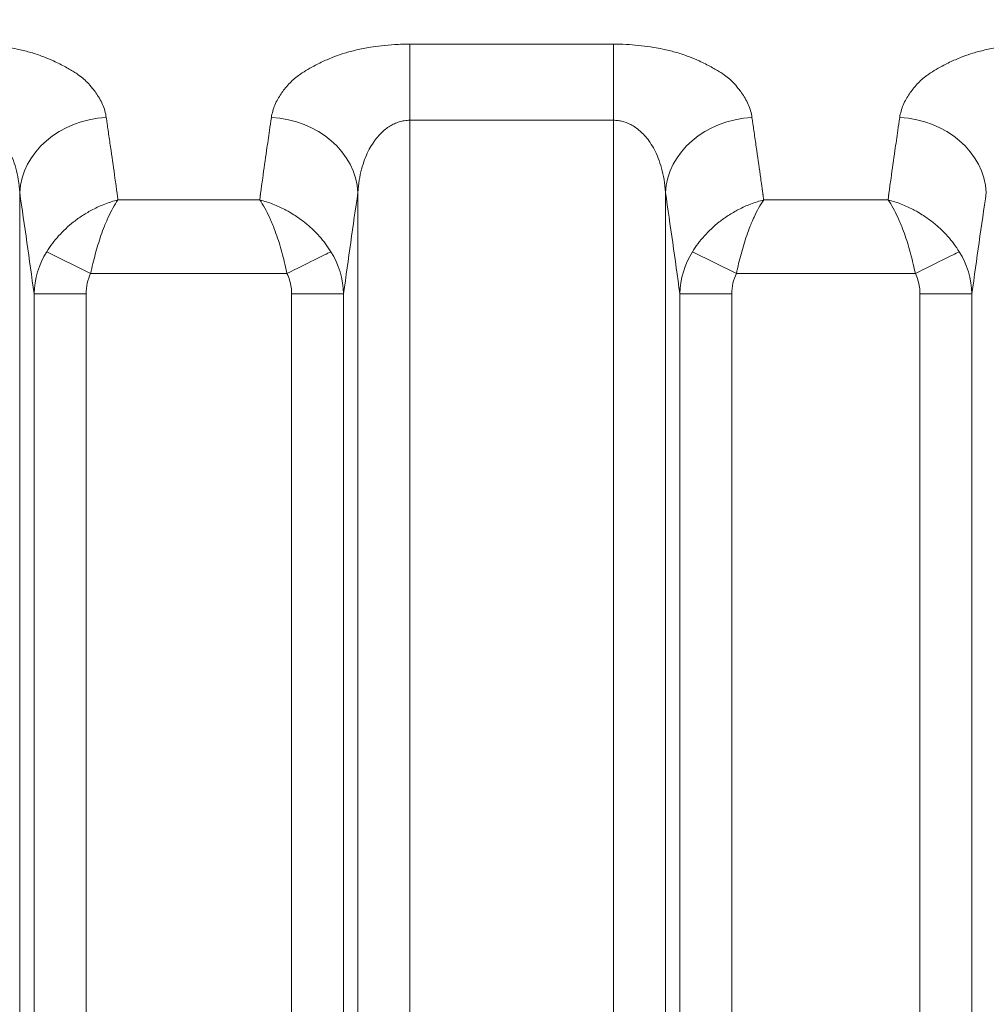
# Model space of a CAD drawing. Header units: millimetres. Extents: x 5 to 415, y 5 to 292.
# Tile 111 of 197: x 307.33 to 312.89, y 167.01 to 172.67. Entities that reach past the tile are written whole.
import ezdxf

# ---------------------------------------------------------------- set-up
doc = ezdxf.new("R2010")
doc.units = ezdxf.units.MM
doc.layers.add('Sichtbar schmal (ISO)', color=7, linetype='Continuous', lineweight=18)
doc.layers.add('Symbol (ISO)', color=7, linetype='Continuous', lineweight=25)
doc.styles.add('Notiztext (ISO)', font='isocpeur.ttf')
doc.dimstyles.new('Standard - Methode 1b (ISO)$7', dxfattribs={"dimtxt": 3.5, "dimasz": 2.5, "dimexe": 2, "dimexo": 0, "dimgap": 0.762, "dimtad": 1, "dimtoh": 1, "dimdsep": 46, "dimtxsty": 'Notiztext (ISO)', "dimcen": 0.09, "dimdle": 10, "dimclrd": 256, "dimclre": 256, "dimclrt": 256, "dimazin": 2, "dimtfac": 1, "dimtmove": 0, "dimatfit": 3, "dimfxl": 1, "dimtolj": 1, "dimlwd": -1, "dimlwe": -1, "dimarcsym": 0})

msp = doc.modelspace()

# ---------------------------------------------------------------- linework, layer by layer
at = {"layer": 'Sichtbar schmal (ISO)'}
for p, q in [((310.74247662, 172.5295249), (309.57228994, 172.5295249)), ((309.57228994, 172.09147548), (309.57228994, 172.5295249)), ((310.74247662, 172.5295249), (310.74247662, 172.09147563)), ((309.57229, 172.09147548), (310.74247662, 172.09147563)), ((309.57229098, 151.1083369), (309.57229, 172.09147548)), ((310.74247599, 151.10816268), (310.74247662, 172.09147563)), ((307.32838484, 171.67579884), (307.32838459, 151.52517054)), ((308.71691865, 171.69629292), (308.71592657, 171.68905446)), ((309.2734315, 151.52507635), (309.27343124, 171.67579763)), ((311.04133541, 171.67579884), (311.04133516, 151.52473052)), ((312.32986922, 171.69629292), (312.32887714, 171.68905446)), ((308.70847119, 171.63316583), (307.89335333, 171.63316196)), ((312.32142176, 171.63316583), (311.6063039, 171.63316196)), ((307.7364633, 171.2102521), (307.48387436, 171.33574747)), ((311.44941387, 171.2102521), (311.19682493, 171.33574747)), ((308.86535358, 171.21025227), (307.7364633, 171.2102521)), ((312.47830415, 171.21025227), (311.44941387, 171.2102521)), ((307.41119978, 152.13619591), (307.4111998, 171.09415075)), ((307.4111998, 171.09415068), (307.7100582, 171.09415068)), ((307.71005821, 152.13619591), (307.7100582, 171.09415067)), ((308.89175805, 171.09415067), (308.89175783, 152.13615958)), ((308.89175805, 171.09415067), (309.1906162, 171.09415067)), ((309.1906162, 171.09414978), (309.19061621, 152.13615937)), ((311.12415035, 152.13583249), (311.12415037, 171.09415075)), ((311.12415037, 171.09415068), (311.42300877, 171.09415068)), ((311.42300878, 152.1358325), (311.42300877, 171.09415067)), ((312.50470862, 171.09415067), (312.5047084, 152.1357746)), ((312.50470862, 171.09415067), (312.80356678, 171.09415067)), ((312.80356677, 171.09414979), (312.80356679, 152.13577448))]:
    msp.add_line(p, q, dxfattribs=at)
for centre, major_axis, ratio, start_param, end_param in [((307.82648233, 171.67579941), (-0.49456302, -0.07353514), 0.8594289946, 4.586111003, 6.1118770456), ((306.5189946, 146.52525245), (-0.00014697, -29.65238569), 0.0871587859, 2.6102832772, 2.6114048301), ((306.51898685, 146.52525245), (0.00014697, 29.65238534), 0.0871587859, 5.7499459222, 5.7518759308), ((308.77503444, 172.05780432), (-0.08175955, -0.55337338), 0.0116159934, 4.6255917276, 4.758795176), ((308.77533362, 171.67579901), (0.49456298, -0.07353542), 0.859429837, 0.1713065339, 1.6971166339), ((311.5394329, 171.67579941), (-0.49456302, -0.07353514), 0.8594289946, 4.5861110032, 6.1118770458), ((310.2319453, 146.52525246), (-0.00014685, -29.65238569), 0.0871587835, 2.6102832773, 2.6114048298), ((310.23193756, 146.52525246), (0.00014685, 29.65238534), 0.0871587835, 5.7499459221, 5.7518759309), ((312.38798651, 172.05779891), (-0.08177381, -0.55347032), 0.0116180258, 4.6255977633, 4.7587778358), ((312.38828419, 171.67579901), (0.49456298, -0.07353542), 0.859429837, 0.1713065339, 1.6971166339), ((306.51897468, 146.52525245), (-0.00014697, -29.65238479), 0.0871587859, 2.6072449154, 2.6083532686), ((310.08270786, 146.52773371), (0.0001387, -29.64947928), 0.0871586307, 3.6766696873, 3.6843073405), ((310.23192538, 146.52525246), (-0.00014685, -29.65238479), 0.0871587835, 2.6072449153, 2.6083532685), ((313.69565844, 146.52773371), (0.0001387, -29.64947928), 0.0871586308, 3.6766696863, 3.6843073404), ((306.51873208, 146.52525246), (0.00014697, 29.65237374), 0.0871587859, 5.7301937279, 5.7404743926), ((310.08294355, 146.52773371), (0.0001387, -29.64946855), 0.0871586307, 3.6843073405, 3.6945876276), ((310.23168278, 146.52525246), (0.00014685, 29.65237374), 0.0871587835, 5.7301937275, 5.7404743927), ((313.69589413, 146.52773371), (0.0001387, -29.64946855), 0.0871586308, 3.6843073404, 3.6945876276), ((306.51870305, 146.52525246), (-0.00014697, -29.65237241), 0.0871587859, 2.5858849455, 2.5886010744), ((310.08297243, 146.52773371), (-0.0001387, 29.64946722), 0.0871586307, 0.552994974, 0.555686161), ((310.23165375, 146.52525246), (-0.00014685, -29.65237241), 0.0871587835, 2.585884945, 2.5886010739), ((313.695923, 146.52773371), (-0.0001387, 29.64946722), 0.0871586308, 0.5529949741, 0.5556861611), ((306.04332351, 146.52525481), (-0.00014449, -29.15289088), 0.0871587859, 2.5731873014, 2.6114048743), ((306.51860589, 146.52525246), (0.00014697, 29.65236795), 0.0871587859, 5.7245259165, 5.7257603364), ((310.08306955, 146.52773371), (0.0001387, -29.64946276), 0.0871586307, 3.6990052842, 3.7002617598), ((310.08304067, 146.52773371), (-0.0001387, 29.64946409), 0.0871586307, 0.5562720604, 0.5569509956), ((310.55835149, 146.52773594), (-0.00013636, 29.14998431), 0.0871586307, 0.530186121, 0.5684075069), ((309.75627421, 146.52525481), (-0.00014438, -29.15289088), 0.0871587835, 2.5731873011, 2.611404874), ((310.23155659, 146.52525246), (0.00014685, 29.65236795), 0.0871587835, 5.7245259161, 5.7257603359), ((313.69602013, 146.52773371), (0.0001387, -29.64946276), 0.0871586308, 3.6990052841, 3.7002617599), ((313.69599125, 146.52773371), (-0.0001387, 29.64946409), 0.0871586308, 0.5562720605, 0.5569509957), ((314.17130207, 146.52773594), (-0.00013637, 29.14998431), 0.0871586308, 0.5301861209, 0.5684075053), ((306.51848012, 146.52525246), (-0.00014697, -29.65236215), 0.0871587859, 2.5810805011, 2.5816404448), ((310.08340026, 146.52773372), (0.0001387, -29.64944743), 0.0871586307, 3.7017234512, 3.7025575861), ((310.23143082, 146.52525246), (-0.00014685, -29.65236215), 0.0871587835, 2.5810805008, 2.5816404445), ((313.69635084, 146.52773372), (0.0001387, -29.64944743), 0.0871586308, 3.7017234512, 3.702557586), ((307.91322262, 171.0827882), (-0.49902483, -0.05782167), 0.9783847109, 5.6248667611, 6.1421920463), ((308.86527646, 171.21040599), (0.26869082, 0.13343619), 0.0005732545, 4.7123913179, 5.9354971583), ((308.68078741, 171.08166633), (-0.50953827, 0.02296378), 0.9712937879, 3.2131581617, 3.7265794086), ((311.62617319, 171.0827882), (-0.49902483, -0.05782165), 0.9783847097, 5.6248667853, 6.1421920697), ((312.47822703, 171.21040599), (0.26869082, 0.13343619), 0.0005732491, 4.7123913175, 5.9354971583), ((312.29374524, 171.08166865), (-0.50952909, 0.02300859), 0.9712994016, 3.2132446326, 3.7266696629), ((307.92245129, 171.07842038), (0.05135567, -0.24108245), 0.8548561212, 3.9642152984, 4.4680232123), ((311.63540082, 171.07842078), (0.05135384, -0.24108206), 0.8548549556, 3.9642217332, 4.4680309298)]:
    msp.add_ellipse(centre, major_axis=major_axis, ratio=ratio, start_param=start_param, end_param=end_param, dxfattribs=at)
for points, knots in [([(307.02952605, 172.5295249), (307.05360942, 172.52961396), (307.07789695, 172.5290296), (307.10205322, 172.52778989), (307.12583617, 172.52656934), (307.14949076, 172.52471384), (307.17277743, 172.52231239), (307.19665288, 172.51985022), (307.22014079, 172.51681472), (307.24306046, 172.51333515), (307.24903955, 172.51242743), (307.25498026, 172.51148957), (307.26088084, 172.51052428), (307.27888001, 172.50757972), (307.29639377, 172.50431519), (307.3136054, 172.50070955), (307.33759532, 172.49568393), (307.36101099, 172.48999985), (307.38422324, 172.48347732), (307.40769456, 172.47688199), (307.43096419, 172.46942677), (307.45417359, 172.4608092), (307.45832105, 172.45926926), (307.46246561, 172.45769197), (307.46660723, 172.45607526), (307.48538599, 172.44874485), (307.50446675, 172.44076001), (307.52301851, 172.43233788), (307.54708267, 172.42141323), (307.57022823, 172.40974625), (307.59130663, 172.39814118), (307.61168216, 172.38692308), (307.63013842, 172.37577474), (307.64625986, 172.36561154), (307.65059131, 172.36288093), (307.65468898, 172.36019983), (307.65859769, 172.3575548), (307.68286242, 172.34113481), (307.70033361, 172.32628859), (307.71819059, 172.30814902), (307.7277773, 172.2984106), (307.73738631, 172.28768684), (307.74731356, 172.27501714), (307.75342953, 172.2672116), (307.75986511, 172.25875175), (307.76631109, 172.2496499), (307.78008108, 172.23020639), (307.79387124, 172.2078005), (307.80480675, 172.18281774), (307.81503183, 172.15945803), (307.82274001, 172.13384763), (307.8260742, 172.10673157)], [0, 0, 0, 0, 0.0614001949, 0.0614001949, 0.0614001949, 0.1218515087, 0.1218515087, 0.1218515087, 0.1838312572, 0.1838312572, 0.1838312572, 0.2, 0.2, 0.2, 0.2493212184, 0.2493212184, 0.2493212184, 0.3180661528, 0.3180661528, 0.3180661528, 0.3875783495, 0.3875783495, 0.3875783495, 0.4, 0.4, 0.4, 0.4563218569, 0.4563218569, 0.4563218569, 0.5293790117, 0.5293790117, 0.5293790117, 0.6, 0.6, 0.6, 0.6189742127, 0.6189742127, 0.6189742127, 0.7367635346, 0.7367635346, 0.7367635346, 0.8, 0.8, 0.8, 0.8389586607, 0.8389586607, 0.8389586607, 0.922182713, 0.922182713, 0.922182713, 1, 1, 1, 1]), ([(308.77572197, 172.1067214), (308.77906896, 172.13239365), (308.78633971, 172.15678729), (308.79594505, 172.17922327), (308.80609055, 172.20292095), (308.81882175, 172.22443223), (308.83172039, 172.24338856), (308.83818589, 172.25289051), (308.84468687, 172.26175713), (308.85089788, 172.26997113), (308.85945979, 172.28129419), (308.86788443, 172.29120845), (308.8763817, 172.30035758), (308.89305499, 172.31830995), (308.90974839, 172.33341156), (308.93196952, 172.34954463), (308.93854471, 172.35431837), (308.94563439, 172.35917207), (308.95346004, 172.36417021), (308.96645112, 172.37246744), (308.98089725, 172.38135903), (308.99660609, 172.39037434), (309.01682094, 172.40197565), (309.03915551, 172.4137668), (309.06259672, 172.42491266), (309.08426342, 172.43521477), (309.10686347, 172.44496177), (309.12903868, 172.45375694), (309.13275629, 172.45523143), (309.13646101, 172.45667989), (309.14014506, 172.4581013), (309.15888075, 172.46533009), (309.17750716, 172.47166557), (309.19606471, 172.47733092), (309.21896451, 172.4843219), (309.24175354, 172.49029813), (309.2648075, 172.49556625), (309.29078741, 172.50150298), (309.31710743, 172.50654987), (309.34465773, 172.51089983), (309.36524057, 172.51414968), (309.38633173, 172.51710743), (309.40781384, 172.51964901), (309.43325312, 172.52265876), (309.45924236, 172.52508284), (309.48545915, 172.52676178), (309.51434126, 172.52861141), (309.54349764, 172.52955448), (309.57228994, 172.5295249)], [0, 0, 0, 0, 0.0773491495, 0.0773491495, 0.0773491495, 0.1590480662, 0.1590480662, 0.1590480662, 0.2, 0.2, 0.2, 0.2564524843, 0.2564524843, 0.2564524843, 0.3672231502, 0.3672231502, 0.3672231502, 0.4, 0.4, 0.4, 0.4544117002, 0.4544117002, 0.4544117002, 0.5244311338, 0.5244311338, 0.5244311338, 0.5891500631, 0.5891500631, 0.5891500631, 0.6, 0.6, 0.6, 0.6551786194, 0.6551786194, 0.6551786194, 0.7232684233, 0.7232684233, 0.7232684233, 0.8, 0.8, 0.8, 0.857326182, 0.857326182, 0.857326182, 0.9252122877, 0.9252122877, 0.9252122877, 1, 1, 1, 1]), ([(310.74247662, 172.5295249), (310.76655999, 172.52961396), (310.79084752, 172.5290296), (310.81500379, 172.52778989), (310.83878674, 172.52656934), (310.86244133, 172.52471384), (310.885728, 172.52231239), (310.90960345, 172.51985022), (310.93309136, 172.51681472), (310.95601103, 172.51333515), (310.96199012, 172.51242743), (310.96793083, 172.51148957), (310.97383141, 172.51052428), (310.99183058, 172.50757972), (311.00934434, 172.50431519), (311.02655597, 172.50070955), (311.05054589, 172.49568393), (311.07396156, 172.48999985), (311.09717381, 172.48347732), (311.12064513, 172.47688199), (311.14391476, 172.46942677), (311.16712416, 172.4608092), (311.17127162, 172.45926926), (311.17541618, 172.45769197), (311.1795578, 172.45607526), (311.19833656, 172.44874485), (311.21741732, 172.44076001), (311.23596908, 172.43233788), (311.26003324, 172.42141323), (311.2831788, 172.40974625), (311.3042572, 172.39814118), (311.32463273, 172.38692308), (311.34308899, 172.37577474), (311.35921043, 172.36561154), (311.36354188, 172.36288093), (311.36763955, 172.36019983), (311.37154826, 172.3575548), (311.39581299, 172.34113481), (311.41328418, 172.32628859), (311.43114116, 172.30814902), (311.44072787, 172.2984106), (311.45033688, 172.28768684), (311.46026413, 172.27501714), (311.4663801, 172.2672116), (311.47281568, 172.25875175), (311.47926166, 172.2496499), (311.49303165, 172.23020639), (311.50682181, 172.2078005), (311.51775732, 172.18281774), (311.5279824, 172.15945803), (311.53569058, 172.13384763), (311.53902477, 172.10673157)], [0, 0, 0, 0, 0.0614001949, 0.0614001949, 0.0614001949, 0.1218515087, 0.1218515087, 0.1218515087, 0.1838312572, 0.1838312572, 0.1838312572, 0.2, 0.2, 0.2, 0.2493212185, 0.2493212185, 0.2493212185, 0.3180661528, 0.3180661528, 0.3180661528, 0.3875783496, 0.3875783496, 0.3875783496, 0.4, 0.4, 0.4, 0.456321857, 0.456321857, 0.456321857, 0.5293790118, 0.5293790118, 0.5293790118, 0.6, 0.6, 0.6, 0.6189742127, 0.6189742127, 0.6189742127, 0.7367635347, 0.7367635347, 0.7367635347, 0.8, 0.8, 0.8, 0.8389586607, 0.8389586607, 0.8389586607, 0.922182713, 0.922182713, 0.922182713, 1, 1, 1, 1]), ([(312.38867254, 172.1067214), (312.39201953, 172.13239365), (312.39929028, 172.15678729), (312.40889562, 172.17922327), (312.41904112, 172.20292095), (312.43177232, 172.22443223), (312.44467096, 172.24338856), (312.45113646, 172.25289051), (312.45763744, 172.26175713), (312.46384845, 172.26997113), (312.47241036, 172.28129419), (312.480835, 172.29120845), (312.48933227, 172.30035758), (312.50600556, 172.31830995), (312.52269896, 172.33341156), (312.54492009, 172.34954463), (312.55149528, 172.35431837), (312.55858496, 172.35917207), (312.56641061, 172.36417021), (312.57940169, 172.37246744), (312.59384782, 172.38135903), (312.60955666, 172.39037434), (312.62977151, 172.40197565), (312.65210608, 172.4137668), (312.67554729, 172.42491266), (312.69721399, 172.43521477), (312.71981404, 172.44496177), (312.74198925, 172.45375694), (312.74570686, 172.45523143), (312.74941158, 172.45667989), (312.75309563, 172.4581013), (312.77183132, 172.46533009), (312.79045773, 172.47166557), (312.80901528, 172.47733092), (312.83191508, 172.4843219), (312.85470411, 172.49029813), (312.87775807, 172.49556625), (312.90373798, 172.50150298), (312.930058, 172.50654987), (312.9576083, 172.51089983), (312.97819114, 172.51414968), (312.9992823, 172.51710743), (313.02076441, 172.51964901), (313.04620369, 172.52265876), (313.07219293, 172.52508284), (313.09840972, 172.52676178), (313.12729183, 172.52861141), (313.15644821, 172.52955448), (313.18524051, 172.5295249)], [0, 0, 0, 0, 0.0773491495, 0.0773491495, 0.0773491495, 0.1590480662, 0.1590480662, 0.1590480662, 0.2, 0.2, 0.2, 0.2564524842, 0.2564524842, 0.2564524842, 0.3672231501, 0.3672231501, 0.3672231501, 0.4, 0.4, 0.4, 0.4544117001, 0.4544117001, 0.4544117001, 0.5244311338, 0.5244311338, 0.5244311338, 0.5891500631, 0.5891500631, 0.5891500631, 0.6, 0.6, 0.6, 0.6551786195, 0.6551786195, 0.6551786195, 0.7232684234, 0.7232684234, 0.7232684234, 0.8, 0.8, 0.8, 0.857326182, 0.857326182, 0.857326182, 0.9252122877, 0.9252122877, 0.9252122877, 1, 1, 1, 1]), ([(307.02952605, 172.09147565), (307.03860372, 172.09147557), (307.05665382, 172.09027113), (307.08348867, 172.08489426), (307.11005617, 172.07593723), (307.13661049, 172.0631129), (307.16322363, 172.0459744), (307.18983097, 172.02392998), (307.21620163, 171.99627924), (307.24190311, 171.96226886), (307.26628821, 171.92115374), (307.28849499, 171.87224575), (307.30744196, 171.81494422), (307.3218042, 171.74879665), (307.32697876, 171.70100934), (307.32838465, 171.67579739)], [0, 0, 0, 0, 0.0554165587, 0.11012060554, 0.16573002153, 0.22336506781, 0.28408890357, 0.34891881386, 0.41891066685, 0.49506709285, 0.57826791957, 0.66942097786, 0.76945140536, 0.87928451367, 0.99999621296, 0.99999621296, 0.99999621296, 0.99999621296]), ([(309.27343132, 171.67579657), (309.27477102, 171.69982031), (309.27960153, 171.74548233), (309.29290771, 171.80909405), (309.31059157, 171.86490814), (309.33156911, 171.91326869), (309.35485528, 171.95446606), (309.3795461, 171.98887325), (309.40493085, 172.01708082), (309.43063191, 172.03987599), (309.45663635, 172.0580639), (309.48316883, 172.07224496), (309.51083268, 172.08282626), (309.54060583, 172.08980969), (309.56140737, 172.09147531), (309.57228994, 172.09147546)], [0.0000037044, 0.0000037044, 0.0000037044, 0.0000037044, 0.11501548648, 0.22023121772, 0.31702696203, 0.40631375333, 0.48850397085, 0.56383284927, 0.63287433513, 0.69672354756, 0.75695145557, 0.81530021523, 0.87314537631, 0.93356801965, 1, 1, 1, 1]), ([(310.74247662, 172.09147565), (310.75155429, 172.09147557), (310.76960439, 172.09027113), (310.79643924, 172.08489426), (310.82300674, 172.07593723), (310.84956106, 172.0631129), (310.8761742, 172.0459744), (310.90278154, 172.02392998), (310.9291522, 171.99627924), (310.95485368, 171.96226886), (310.97923878, 171.92115374), (311.00144556, 171.87224575), (311.02039253, 171.81494422), (311.03475477, 171.74879665), (311.03992933, 171.70100934), (311.04133522, 171.67579739)], [0, 0, 0, 0, 0.05541655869, 0.11012060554, 0.16573002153, 0.22336506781, 0.28408890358, 0.34891881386, 0.41891066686, 0.49506709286, 0.57826791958, 0.66942097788, 0.76945140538, 0.87928451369, 0.99999621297, 0.99999621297, 0.99999621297, 0.99999621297]), ([(307.85364512, 171.91692048), (307.85166481, 171.93114378), (307.84967628, 171.94533734), (307.84763922, 171.95949954), (307.84560216, 171.97366175), (307.84351659, 171.98779261), (307.84145439, 172.0018948), (307.8393922, 172.01599699), (307.8373534, 172.03007052), (307.83531378, 172.04411436)], [0, 0, 0, 0, 0.3333333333, 0.3333333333, 0.3333333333, 0.6666666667, 0.6666666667, 0.6666666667, 1, 1, 1, 1]), ([(311.56659569, 171.91692049), (311.56461538, 171.93114379), (311.56262685, 171.94533734), (311.56058979, 171.95949955), (311.55855273, 171.97366175), (311.55646715, 171.98779261), (311.55440496, 172.0018948), (311.55234277, 172.015997), (311.55030397, 172.03007052), (311.54826435, 172.04411437)], [0, 0, 0, 0, 0.3333333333, 0.3333333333, 0.3333333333, 0.6666666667, 0.6666666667, 0.6666666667, 1, 1, 1, 1]), ([(307.88224947, 171.71574849), (307.88240976, 171.71441247), (307.8825831, 171.71302503), (307.88274879, 171.71179433), (307.88291448, 171.71056362), (307.88307252, 171.70948977), (307.88329577, 171.70789293), (307.88351902, 171.70629609), (307.88380748, 171.70417614), (307.88413682, 171.70175895)], [0.00000035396, 0.00000035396, 0.00000035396, 0.00000035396, 0.33333333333, 0.33333333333, 0.33333333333, 0.66666666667, 0.66666666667, 0.66666666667, 1, 1, 1, 1]), ([(307.88591933, 171.68884483), (307.88577127, 171.68997502), (307.88560743, 171.69119996), (307.88545222, 171.69232738), (307.88529699, 171.69345491), (307.8851504, 171.69448501), (307.8849393, 171.69599315), (307.8847282, 171.6975013), (307.88445259, 171.6994874), (307.88413682, 171.70175895)], [0.00003457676, 0.00003457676, 0.00003457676, 0.00003457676, 0.33333333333, 0.33333333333, 0.33333333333, 0.66666666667, 0.66666666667, 0.66666666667, 1, 1, 1, 1]), ([(308.7196162, 171.71608863), (308.71949631, 171.71505137), (308.71937356, 171.7140384), (308.71923644, 171.71301722), (308.71909931, 171.71199603), (308.71894782, 171.71096663), (308.71880613, 171.70994947), (308.71866445, 171.70893232), (308.71853258, 171.70792741), (308.71840246, 171.70692795)], [0, 0, 0, 0, 0.33333333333, 0.33333333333, 0.33333333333, 0.66666666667, 0.66666666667, 0.66666666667, 0.99999936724, 0.99999936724, 0.99999936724, 0.99999936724]), ([(311.59520004, 171.71574849), (311.59536033, 171.71441247), (311.59553367, 171.71302503), (311.59569936, 171.71179432), (311.59586505, 171.71056362), (311.59602309, 171.70948977), (311.59624634, 171.70789293), (311.59646959, 171.70629609), (311.59675805, 171.70417614), (311.59708739, 171.70175895)], [0.00000035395, 0.00000035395, 0.00000035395, 0.00000035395, 0.33333333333, 0.33333333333, 0.33333333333, 0.66666666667, 0.66666666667, 0.66666666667, 1, 1, 1, 1]), ([(311.5988699, 171.68884483), (311.59872184, 171.68997502), (311.598558, 171.69119996), (311.59840279, 171.69232737), (311.59824756, 171.69345491), (311.59810097, 171.694485), (311.59788987, 171.69599315), (311.59767877, 171.69750129), (311.59740316, 171.69948739), (311.59708739, 171.70175895)], [0.00003457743, 0.00003457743, 0.00003457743, 0.00003457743, 0.33333333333, 0.33333333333, 0.33333333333, 0.66666666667, 0.66666666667, 0.66666666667, 1, 1, 1, 1]), ([(312.33256677, 171.71608863), (312.33244688, 171.71505137), (312.33232413, 171.7140384), (312.33218701, 171.71301721), (312.33204988, 171.71199603), (312.33189839, 171.71096662), (312.3317567, 171.70994947), (312.33161502, 171.70893231), (312.33148315, 171.70792741), (312.33135303, 171.70692794)], [0, 0, 0, 0, 0.33333333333, 0.33333333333, 0.33333333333, 0.66666666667, 0.66666666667, 0.66666666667, 0.99999936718, 0.99999936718, 0.99999936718, 0.99999936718]), ([(307.89335727, 171.63315624), (307.89331346, 171.6331454), (307.86788052, 171.62685215), (307.81934608, 171.61152105), (307.75101391, 171.58071728), (307.69105307, 171.545781), (307.63879207, 171.50836543), (307.59285545, 171.46899703), (307.55191912, 171.42739992), (307.51524913, 171.38308421), (307.4937966, 171.35179791), (307.48387303, 171.33574813)], [0.00000027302, 0.00000027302, 0.00000027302, 0.00000027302, 0.00002235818, 0.16000392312, 0.30616831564, 0.43882433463, 0.55956332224, 0.67230800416, 0.78178064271, 0.89039168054, 1, 1, 1, 1]), ([(307.89335081, 171.63316129), (307.88313568, 171.61888073), (307.87337852, 171.60303916), (307.86401186, 171.58612201), (307.85494835, 171.56975239), (307.84625363, 171.55238757), (307.83803454, 171.53458866), (307.8348504, 171.52769322), (307.83173734, 171.52073257), (307.82869968, 171.51373859), (307.82407381, 171.5030879), (307.81963377, 171.49236834), (307.81532864, 171.4815463), (307.80846693, 171.46429764), (307.8019441, 171.44679797), (307.79564099, 171.42873239), (307.78967088, 171.41162124), (307.7838965, 171.3939979), (307.77831126, 171.37545806), (307.77315734, 171.35834998), (307.76815007, 171.34048481), (307.7632728, 171.32208732), (307.75851248, 171.30413097), (307.75387589, 171.28566997), (307.74938001, 171.26690175), (307.74491349, 171.2482561), (307.74058654, 171.2293091), (307.7364633, 171.2102521)], [0.0000049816, 0.0000049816, 0.0000049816, 0.0000049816, 0.14230067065, 0.14230067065, 0.14230067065, 0.27999102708, 0.27999102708, 0.27999102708, 0.33333333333, 0.33333333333, 0.33333333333, 0.41456501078, 0.41456501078, 0.41456501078, 0.54403589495, 0.54403589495, 0.54403589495, 0.66666666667, 0.66666666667, 0.66666666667, 0.77982715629, 0.77982715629, 0.77982715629, 0.8902742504, 0.8902742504, 0.8902742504, 1, 1, 1, 1]), ([(307.89050501, 171.65630387), (307.89025437, 171.65796115), (307.88982701, 171.66061212), (307.88957646, 171.66224072), (307.88932592, 171.66386932), (307.88925219, 171.66447614), (307.88911987, 171.665518), (307.88898755, 171.66655986), (307.88879662, 171.66803654), (307.88862556, 171.66946251)], [0, 0, 0, 0, 0.3333333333, 0.3333333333, 0.3333333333, 0.6666666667, 0.6666666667, 0.6666666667, 1, 1, 1, 1]), ([(307.89335188, 171.63316278), (307.89324293, 171.63396177), (307.89319821, 171.63475875), (307.8931287, 171.63555291), (307.89305919, 171.63634708), (307.89296488, 171.63713842), (307.89286635, 171.63792843), (307.89276781, 171.63871844), (307.89266505, 171.63950712), (307.89255761, 171.64029423)], [0, 0, 0, 0, 0.3333333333, 0.3333333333, 0.3333333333, 0.6666666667, 0.6666666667, 0.6666666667, 1, 1, 1, 1]), ([(308.86535358, 171.21025227), (308.86141933, 171.22856914), (308.8572818, 171.24681882), (308.85299097, 171.26484537), (308.8486801, 171.2829561), (308.84421506, 171.30084008), (308.83960544, 171.31833407), (308.83453137, 171.33759067), (308.82928207, 171.35637279), (308.82383323, 171.37444107), (308.81842276, 171.39238209), (308.81280262, 171.40960178), (308.80698879, 171.42635289), (308.80054437, 171.44492088), (308.79386128, 171.46291812), (308.78686374, 171.4805587), (308.78229198, 171.49208395), (308.7775847, 171.50345379), (308.77269845, 171.5146864), (308.76983895, 171.52125988), (308.76692098, 171.52778423), (308.76394754, 171.53423688), (308.75567975, 171.55217878), (308.74698142, 171.56956698), (308.7379455, 171.58590417), (308.72851148, 171.60296114), (308.71871232, 171.61886037), (308.70846372, 171.63316402)], [0, 0, 0, 0, 0.10716166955, 0.10716166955, 0.10716166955, 0.21482375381, 0.21482375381, 0.21482375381, 0.33333333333, 0.33333333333, 0.33333333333, 0.45100820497, 0.45100820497, 0.45100820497, 0.58144648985, 0.58144648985, 0.58144648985, 0.66666666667, 0.66666666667, 0.66666666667, 0.71653872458, 0.71653872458, 0.71653872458, 0.85521013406, 0.85521013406, 0.85521013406, 0.99999107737, 0.99999107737, 0.99999107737, 0.99999107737]), ([(309.11791567, 171.33580526), (309.10839511, 171.35120405), (309.09805413, 171.36635224), (309.0870183, 171.38108448), (309.07600869, 171.3957817), (309.064308, 171.41006467), (309.0520504, 171.42381411), (309.03933329, 171.43807898), (309.02601715, 171.45176927), (309.01226813, 171.46477869), (308.99728297, 171.47895777), (308.9818317, 171.49232156), (308.96576109, 171.50505181), (308.94894332, 171.51837391), (308.93144477, 171.53100512), (308.91301153, 171.54303724), (308.90170602, 171.5504168), (308.89004763, 171.55756829), (308.87796765, 171.5644864), (308.86977585, 171.56917778), (308.86139076, 171.57375878), (308.85282812, 171.57820424), (308.8311361, 171.58946608), (308.80829736, 171.5998553), (308.78467036, 171.60898733), (308.76002227, 171.61851402), (308.73452186, 171.62666873), (308.70847324, 171.63316381)], [0, 0, 0, 0, 0.1099150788, 0.1099150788, 0.1099150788, 0.21956887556, 0.21956887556, 0.21956887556, 0.33333333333, 0.33333333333, 0.33333333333, 0.45732614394, 0.45732614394, 0.45732614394, 0.5870835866, 0.5870835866, 0.5870835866, 0.66666666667, 0.66666666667, 0.66666666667, 0.72063437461, 0.72063437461, 0.72063437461, 0.85735253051, 0.85735253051, 0.85735253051, 0.99997917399, 0.99997917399, 0.99997917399, 0.99997917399]), ([(308.71026965, 171.64631588), (308.71030432, 171.64767515), (308.71040183, 171.64903837), (308.71059011, 171.65042282), (308.71077839, 171.65180727), (308.71105743, 171.65321295), (308.7112457, 171.65459667), (308.71143396, 171.65598038), (308.71153145, 171.65734214), (308.71159867, 171.65869636)], [0, 0, 0, 0, 0.3333333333, 0.3333333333, 0.3333333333, 0.6666666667, 0.6666666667, 0.6666666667, 1, 1, 1, 1]), ([(308.71159867, 171.65869636), (308.71180152, 171.65961651), (308.71199531, 171.66062877), (308.71218765, 171.66186722), (308.71237999, 171.66310566), (308.71257088, 171.66457021), (308.71273752, 171.66585835), (308.71290416, 171.66714646), (308.71304654, 171.66825824), (308.71317226, 171.66932784)], [0, 0, 0, 0, 0.33333333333, 0.33333333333, 0.33333333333, 0.66666666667, 0.66666666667, 0.66666666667, 0.99999262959, 0.99999262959, 0.99999262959, 0.99999262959]), ([(311.60630784, 171.63315624), (311.60626403, 171.6331454), (311.58083109, 171.62685215), (311.53229665, 171.61152105), (311.46396448, 171.58071728), (311.40400364, 171.545781), (311.35174264, 171.50836543), (311.30580602, 171.46899703), (311.26486969, 171.42739992), (311.2281997, 171.38308421), (311.20674717, 171.35179791), (311.1968236, 171.33574813)], [0.00000027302, 0.00000027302, 0.00000027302, 0.00000027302, 0.00002235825, 0.16000392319, 0.3061683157, 0.43882433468, 0.55956332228, 0.6723080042, 0.78178064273, 0.89039168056, 1, 1, 1, 1]), ([(311.60630138, 171.63316129), (311.59608625, 171.61888073), (311.58632909, 171.60303916), (311.57696243, 171.58612201), (311.56789892, 171.56975239), (311.5592042, 171.55238757), (311.55098511, 171.53458866), (311.54780097, 171.52769322), (311.54468791, 171.52073257), (311.54165025, 171.51373859), (311.53702438, 171.5030879), (311.53258434, 171.49236834), (311.52827921, 171.4815463), (311.5214175, 171.46429764), (311.51489467, 171.44679797), (311.50859156, 171.42873239), (311.50262145, 171.41162124), (311.49684707, 171.3939979), (311.49126183, 171.37545806), (311.48610791, 171.35834998), (311.48110064, 171.34048481), (311.47622337, 171.32208732), (311.47146305, 171.30413097), (311.46682646, 171.28566997), (311.46233058, 171.26690175), (311.45786406, 171.2482561), (311.45353711, 171.2293091), (311.44941387, 171.2102521)], [0.00000498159, 0.00000498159, 0.00000498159, 0.00000498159, 0.14230067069, 0.14230067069, 0.14230067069, 0.27999102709, 0.27999102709, 0.27999102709, 0.33333333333, 0.33333333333, 0.33333333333, 0.41456501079, 0.41456501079, 0.41456501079, 0.54403589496, 0.54403589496, 0.54403589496, 0.66666666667, 0.66666666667, 0.66666666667, 0.77982715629, 0.77982715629, 0.77982715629, 0.8902742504, 0.8902742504, 0.8902742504, 1, 1, 1, 1]), ([(311.60345558, 171.65630387), (311.60320494, 171.65796115), (311.60277758, 171.66061212), (311.60252704, 171.66224072), (311.60227649, 171.66386932), (311.60220276, 171.66447614), (311.60207044, 171.665518), (311.60193812, 171.66655986), (311.60174719, 171.66803654), (311.60157613, 171.66946251)], [0.00000000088, 0.00000000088, 0.00000000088, 0.00000000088, 0.33333333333, 0.33333333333, 0.33333333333, 0.66666666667, 0.66666666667, 0.66666666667, 1, 1, 1, 1]), ([(311.60630245, 171.63316278), (311.6061935, 171.63396177), (311.60614878, 171.63475875), (311.60607927, 171.63555291), (311.60600976, 171.63634708), (311.60591545, 171.63713842), (311.60581692, 171.63792843), (311.60571838, 171.63871844), (311.60561562, 171.63950712), (311.60550818, 171.64029423)], [0, 0, 0, 0, 0.3333333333, 0.3333333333, 0.3333333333, 0.6666666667, 0.6666666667, 0.6666666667, 1, 1, 1, 1]), ([(312.47830415, 171.21025227), (312.47436991, 171.22856914), (312.47023237, 171.24681882), (312.46594154, 171.26484537), (312.46163067, 171.2829561), (312.45716563, 171.30084008), (312.45255601, 171.31833407), (312.44748194, 171.33759067), (312.44223264, 171.35637279), (312.4367838, 171.37444107), (312.43137333, 171.39238209), (312.42575319, 171.40960178), (312.41993936, 171.42635289), (312.41349494, 171.44492088), (312.40681185, 171.46291812), (312.39981431, 171.4805587), (312.39524255, 171.49208395), (312.39053527, 171.50345379), (312.38564902, 171.5146864), (312.38278952, 171.52125988), (312.37987155, 171.52778423), (312.37689811, 171.53423688), (312.36863032, 171.55217878), (312.35993199, 171.56956698), (312.35089607, 171.58590417), (312.34146205, 171.60296114), (312.33166289, 171.61886037), (312.32141429, 171.63316402)], [0, 0, 0, 0, 0.10716166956, 0.10716166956, 0.10716166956, 0.21482375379, 0.21482375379, 0.21482375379, 0.33333333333, 0.33333333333, 0.33333333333, 0.45100820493, 0.45100820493, 0.45100820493, 0.58144648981, 0.58144648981, 0.58144648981, 0.66666666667, 0.66666666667, 0.66666666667, 0.71653872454, 0.71653872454, 0.71653872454, 0.85521013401, 0.85521013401, 0.85521013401, 0.99999107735, 0.99999107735, 0.99999107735, 0.99999107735]), ([(312.73086625, 171.33580526), (312.72134568, 171.35120405), (312.7110047, 171.36635225), (312.69996887, 171.38108448), (312.68895926, 171.3957817), (312.67725857, 171.41006467), (312.66500097, 171.42381411), (312.65228386, 171.43807899), (312.6389677, 171.45176929), (312.62521868, 171.46477872), (312.61023352, 171.47895779), (312.59478226, 171.49232157), (312.57871166, 171.50505181), (312.56189389, 171.51837391), (312.54439534, 171.53100512), (312.5259621, 171.54303724), (312.51465659, 171.5504168), (312.5029982, 171.55756829), (312.49091822, 171.5644864), (312.48272642, 171.56917778), (312.47434134, 171.57375878), (312.46577869, 171.57820424), (312.44408667, 171.58946608), (312.42124793, 171.5998553), (312.39762093, 171.60898733), (312.37297284, 171.61851402), (312.34747243, 171.62666873), (312.32142381, 171.63316381)], [0, 0, 0, 0, 0.10991503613, 0.10991503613, 0.10991503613, 0.21956880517, 0.21956880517, 0.21956880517, 0.33333333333, 0.33333333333, 0.33333333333, 0.4573260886, 0.4573260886, 0.4573260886, 0.58708356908, 0.58708356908, 0.58708356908, 0.66666666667, 0.66666666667, 0.66666666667, 0.72063438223, 0.72063438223, 0.72063438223, 0.8573525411, 0.8573525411, 0.8573525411, 0.99997917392, 0.99997917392, 0.99997917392, 0.99997917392]), ([(312.32322022, 171.64631588), (312.32325489, 171.64767515), (312.3233524, 171.64903837), (312.32354068, 171.65042282), (312.32372896, 171.65180727), (312.324008, 171.65321295), (312.32419627, 171.65459667), (312.32438453, 171.65598038), (312.32448202, 171.65734214), (312.32454924, 171.65869636)], [0, 0, 0, 0, 0.3333333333, 0.3333333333, 0.3333333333, 0.6666666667, 0.6666666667, 0.6666666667, 1, 1, 1, 1]), ([(312.32454924, 171.65869636), (312.32475209, 171.65961651), (312.32494588, 171.66062877), (312.32513822, 171.66186722), (312.32533056, 171.66310566), (312.32552145, 171.66457021), (312.32568809, 171.66585835), (312.32585473, 171.66714646), (312.32599711, 171.66825824), (312.32612283, 171.66932784)], [0.00000000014, 0.00000000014, 0.00000000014, 0.00000000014, 0.33333333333, 0.33333333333, 0.33333333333, 0.66666666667, 0.66666666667, 0.66666666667, 0.99999262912, 0.99999262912, 0.99999262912, 0.99999262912])]:
    msp.add_open_spline(points, degree=3, knots=knots, dxfattribs=at)
for points in [[(307.89118787, 171.64975838), (307.8910442, 171.65142977), (307.89050501, 171.65527565), (307.89050501, 171.65630207)], [(311.60413844, 171.64975838), (311.60399477, 171.65142977), (311.60345558, 171.65527565), (311.60345558, 171.65630207)], [(308.86535358, 171.21025227), (308.87119101, 171.19745209), (308.8809416, 171.17176065), (308.8907247, 171.13097001), (308.89215827, 171.10623415), (308.89175805, 171.09415067)], [(312.47830415, 171.21025227), (312.48414158, 171.19745208), (312.49389216, 171.17176064), (312.50367527, 171.13097001), (312.50510884, 171.10623415), (312.50470862, 171.09415067)]]:
    msp.add_open_spline(points, degree=3, dxfattribs=at)

# ---------------------------------------------------------------- leaders
at = {"layer": 'Symbol (ISO)', "annotation_type": 0, "has_hookline": 1, "hookline_direction": 0, "text_width": 21.3467799}
msp.add_leader([(291.60208173, 163.69660776), (304.013952, 189.68304734), (306.513952, 189.68304734)], dimstyle='Standard - Methode 1b (ISO)$7', override={"dimtad": 0}, dxfattribs=at)

doc.saveas('drawing.dxf')
